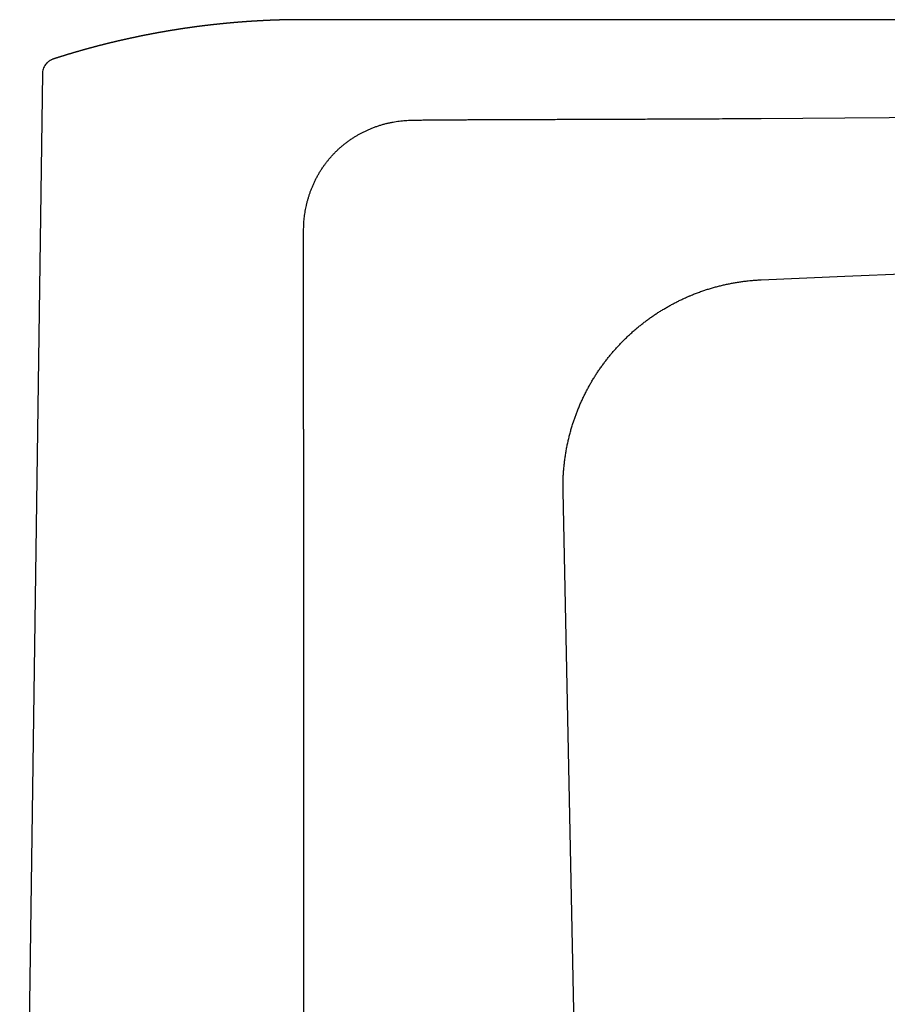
# Model space of a CAD drawing. Header units: millimetres. Extents: x 8 to 612, y 12 to 525.
# Tile 41 of 42: x 444 to 528, y 430 to 525. Entities that reach past the tile are written whole.
import ezdxf

# ---------------------------------------------------------------- set-up
doc = ezdxf.new("R2010")
doc.units = ezdxf.units.MM

msp = doc.modelspace()

# ---------------------------------------------------------------- linework, layer by layer
at = {"color": 7, "linetype": 'Continuous', "lineweight": 30}
for p, q in [((592.036, 524.835), (471.405, 524.835)), ((471.405, 524.828), (471.405, 524.829)), ((471.405, 524.829), (471.405, 524.828)), ((446.19, 519.628), (444.001, 363.035)), ((523.655, 500.083), (557.896, 501.559)), ((515.586, 499.735), (523.655, 500.083)), ((514.641, 499.671), (514.643, 499.671)), ((497.449, 485.976), (497.471, 486.039)), ((496.473, 480.504), (496.475, 480.577)), ((497.716, 419.495), (496.463, 479.345))]:
    msp.add_line(p, q, dxfattribs=at)
at = {"color": 7, "linetype": 'Continuous', "lineweight": 30, "flags": 128}
for points in [[(515.585, 515.311), (519.62, 515.338), (523.655, 515.365)], [(523.655, 515.365), (540.776, 515.481), (557.896, 515.597)]]:
    msp.add_lwpolyline(points, dxfattribs=at)
at = {"color": 7, "linetype": 'Continuous', "lineweight": 30}
for points, knots in [([(471.405, 524.83), (471.397, 524.83), (471.373, 524.83), (471.331, 524.83), (471.28, 524.831), (471.21, 524.831), (471.119, 524.832), (471.004, 524.832), (470.884, 524.832), (470.766, 524.832), (470.655, 524.832), (470.55, 524.831), (470.447, 524.831), (470.361, 524.83), (470.294, 524.829), (470.247, 524.829), (470.2, 524.828), (470.149, 524.828), (470.105, 524.827), (470.067, 524.826), (470.043, 524.826), (470.022, 524.826), (470.003, 524.826), (469.983, 524.825), (469.959, 524.825), (469.933, 524.824), (469.907, 524.824), (469.884, 524.824), (469.865, 524.823), (469.845, 524.823), (469.823, 524.823), (469.794, 524.822), (469.761, 524.821), (469.73, 524.821), (469.703, 524.82), (469.68, 524.82), (469.647, 524.819), (469.601, 524.818), (469.548, 524.817), (469.497, 524.816), (469.445, 524.815), (469.393, 524.813), (469.35, 524.812), (469.317, 524.811), (469.287, 524.811), (469.257, 524.81), (469.229, 524.809), (469.204, 524.808), (469.18, 524.808), (469.154, 524.807), (469.125, 524.806), (469.092, 524.805), (469.06, 524.804), (469.028, 524.803), (468.994, 524.802), (468.958, 524.801), (468.92, 524.8), (468.886, 524.799), (468.856, 524.798), (468.828, 524.797), (468.799, 524.796), (468.768, 524.795), (468.739, 524.794), (468.713, 524.793), (468.689, 524.792), (468.662, 524.791), (468.631, 524.79), (468.597, 524.789), (468.565, 524.788), (468.536, 524.787), (468.509, 524.786), (468.48, 524.784), (468.447, 524.783), (468.416, 524.782), (468.39, 524.781), (468.368, 524.78), (468.347, 524.779), (468.323, 524.778), (468.295, 524.777), (468.266, 524.776), (468.241, 524.775), (468.21, 524.774), (468.165, 524.772), (468.109, 524.769), (468.05, 524.767), (467.993, 524.764), (467.937, 524.762), (467.88, 524.759), (467.827, 524.757), (467.774, 524.754), (467.723, 524.752), (467.67, 524.749), (467.617, 524.747), (467.574, 524.744), (467.537, 524.743), (467.504, 524.741), (467.473, 524.739), (467.445, 524.738), (467.416, 524.736), (467.383, 524.735), (467.35, 524.733), (467.323, 524.731), (467.3, 524.73), (467.281, 524.729), (467.259, 524.728), (467.232, 524.727), (467.205, 524.725), (467.179, 524.724), (467.157, 524.722), (467.136, 524.721), (467.114, 524.72), (467.087, 524.719), (467.057, 524.717), (467.027, 524.715), (467.002, 524.714), (466.98, 524.713), (466.958, 524.711), (466.931, 524.71), (466.9, 524.708), (466.868, 524.706), (466.841, 524.704), (466.817, 524.703), (466.793, 524.702), (466.768, 524.7), (466.742, 524.699), (466.717, 524.697), (466.694, 524.696), (466.674, 524.694), (466.654, 524.693), (466.631, 524.692), (466.603, 524.69), (466.573, 524.688), (466.543, 524.686), (466.516, 524.685), (466.492, 524.683), (466.465, 524.681), (466.434, 524.679), (466.399, 524.677), (466.367, 524.675), (466.339, 524.673), (466.315, 524.672), (466.287, 524.67), (466.252, 524.668), (466.21, 524.665), (466.165, 524.662), (466.118, 524.659), (466.064, 524.655), (466.002, 524.651), (465.94, 524.646), (465.877, 524.642), (465.816, 524.637), (465.753, 524.633), (465.702, 524.629), (465.658, 524.626), (465.624, 524.624), (465.594, 524.621), (465.565, 524.619), (465.534, 524.617), (465.501, 524.614), (465.467, 524.612), (465.437, 524.609), (465.409, 524.607), (465.382, 524.605), (465.351, 524.603), (465.316, 524.6), (465.282, 524.597), (465.251, 524.595), (465.223, 524.593), (465.193, 524.59), (465.159, 524.588), (465.124, 524.585), (465.093, 524.582), (465.066, 524.58), (465.04, 524.578), (465.014, 524.576), (464.987, 524.574), (464.961, 524.572), (464.936, 524.57), (464.915, 524.568), (464.897, 524.566), (464.88, 524.565), (464.862, 524.563), (464.839, 524.562), (464.812, 524.559), (464.782, 524.557), (464.756, 524.555), (464.735, 524.553), (464.716, 524.551), (464.696, 524.549), (464.673, 524.547), (464.644, 524.545), (464.614, 524.542), (464.586, 524.54), (464.562, 524.538), (464.54, 524.536), (464.516, 524.534), (464.489, 524.531), (464.458, 524.529), (464.425, 524.526), (464.393, 524.523), (464.361, 524.52), (464.329, 524.517), (464.293, 524.514), (464.254, 524.51), (464.218, 524.507), (464.188, 524.504), (464.162, 524.502), (464.136, 524.499), (464.106, 524.497), (464.075, 524.494), (464.045, 524.491), (464.02, 524.489), (463.998, 524.487), (463.975, 524.484), (463.948, 524.482), (463.919, 524.479), (463.889, 524.476), (463.864, 524.474), (463.843, 524.472), (463.825, 524.47), (463.806, 524.468), (463.784, 524.466), (463.755, 524.463), (463.722, 524.46), (463.689, 524.457), (463.66, 524.454), (463.634, 524.451), (463.605, 524.449), (463.573, 524.445), (463.539, 524.442), (463.507, 524.439), (463.48, 524.436), (463.457, 524.434), (463.432, 524.431), (463.404, 524.428), (463.373, 524.425), (463.342, 524.422), (463.31, 524.419), (463.277, 524.415), (463.237, 524.411), (463.192, 524.406), (463.146, 524.402), (463.107, 524.397), (463.068, 524.393), (463.024, 524.389), (462.98, 524.384), (462.942, 524.38), (462.911, 524.376), (462.879, 524.373), (462.842, 524.369), (462.803, 524.365), (462.767, 524.361), (462.739, 524.358), (462.716, 524.355), (462.695, 524.353), (462.67, 524.35), (462.641, 524.347), (462.612, 524.344), (462.587, 524.341), (462.567, 524.338), (462.546, 524.336), (462.52, 524.333), (462.487, 524.329), (462.451, 524.325), (462.416, 524.321), (462.386, 524.318), (462.36, 524.315), (462.335, 524.312), (462.31, 524.309), (462.282, 524.306), (462.253, 524.303), (462.226, 524.299), (462.202, 524.296), (462.179, 524.294), (462.156, 524.291), (462.13, 524.288), (462.099, 524.284), (462.067, 524.281), (462.037, 524.277), (462.014, 524.274), (461.993, 524.272), (461.972, 524.269), (461.948, 524.266), (461.919, 524.263), (461.89, 524.259), (461.86, 524.256), (461.832, 524.252), (461.802, 524.249), (461.77, 524.245), (461.735, 524.24), (461.697, 524.236), (461.662, 524.231), (461.632, 524.228), (461.606, 524.224), (461.579, 524.221), (461.548, 524.217), (461.516, 524.213), (461.486, 524.209), (461.462, 524.206), (461.44, 524.203), (461.416, 524.2), (461.39, 524.197), (461.356, 524.193), (461.318, 524.188), (461.28, 524.183), (461.245, 524.178), (461.209, 524.174), (461.172, 524.169), (461.137, 524.164), (461.108, 524.16), (461.084, 524.157), (461.063, 524.154), (461.04, 524.151), (461.012, 524.148), (460.981, 524.144), (460.95, 524.139), (460.925, 524.136), (460.902, 524.133), (460.881, 524.13), (460.859, 524.127), (460.827, 524.123), (460.787, 524.117), (460.742, 524.111), (460.702, 524.106), (460.662, 524.1), (460.617, 524.094), (460.571, 524.088), (460.531, 524.082), (460.502, 524.078), (460.477, 524.075), (460.454, 524.071), (460.428, 524.068), (460.403, 524.064), (460.38, 524.061), (460.359, 524.058), (460.339, 524.055), (460.315, 524.052), (460.287, 524.048), (460.255, 524.043), (460.223, 524.039), (460.193, 524.034), (460.167, 524.031), (460.144, 524.027), (460.121, 524.024), (460.095, 524.02), (460.063, 524.016), (460.032, 524.011), (460.004, 524.007), (459.982, 524.004), (459.962, 524.001), (459.941, 523.998), (459.917, 523.994), (459.888, 523.99), (459.855, 523.985), (459.823, 523.98), (459.795, 523.976), (459.769, 523.972), (459.742, 523.968), (459.711, 523.964), (459.677, 523.958), (459.644, 523.953), (459.617, 523.949), (459.595, 523.946), (459.576, 523.943), (459.554, 523.94), (459.528, 523.936), (459.498, 523.931), (459.467, 523.926), (459.439, 523.922), (459.413, 523.918), (459.387, 523.914), (459.359, 523.91), (459.327, 523.905), (459.293, 523.9), (459.261, 523.895), (459.233, 523.89), (459.208, 523.886), (459.182, 523.882), (459.149, 523.877), (459.112, 523.871), (459.077, 523.866), (459.048, 523.861), (459.02, 523.857), (458.989, 523.852), (458.955, 523.846), (458.919, 523.84), (458.887, 523.835), (458.858, 523.831), (458.832, 523.826), (458.805, 523.822), (458.776, 523.817), (458.745, 523.812), (458.716, 523.807), (458.69, 523.803), (458.669, 523.8), (458.648, 523.796), (458.622, 523.792), (458.59, 523.787), (458.555, 523.781), (458.522, 523.775), (458.493, 523.771), (458.466, 523.766), (458.438, 523.761), (458.406, 523.756), (458.371, 523.75), (458.338, 523.745), (458.308, 523.74), (458.284, 523.735), (458.261, 523.732), (458.237, 523.727), (458.209, 523.723), (458.18, 523.718), (458.153, 523.713), (458.127, 523.709), (458.102, 523.704), (458.073, 523.7), (458.043, 523.694), (458.008, 523.688), (457.973, 523.682), (457.942, 523.677), (457.915, 523.672), (457.89, 523.668), (457.862, 523.663), (457.828, 523.657), (457.793, 523.651), (457.762, 523.645), (457.737, 523.641), (457.714, 523.637), (457.69, 523.632), (457.663, 523.628), (457.633, 523.622), (457.602, 523.617), (457.574, 523.612), (457.55, 523.608), (457.529, 523.604), (457.509, 523.6), (457.486, 523.596), (457.458, 523.591), (457.429, 523.586), (457.402, 523.581), (457.38, 523.577), (457.36, 523.573), (457.34, 523.57), (457.316, 523.565), (457.286, 523.56), (457.253, 523.554), (457.222, 523.548), (457.194, 523.543), (457.171, 523.539), (457.151, 523.535), (457.131, 523.531), (457.109, 523.527), (457.084, 523.523), (457.057, 523.518), (457.032, 523.513), (457.01, 523.509), (456.991, 523.505), (456.972, 523.502), (456.952, 523.498), (456.928, 523.494), (456.896, 523.488), (456.86, 523.481), (456.824, 523.474), (456.791, 523.468), (456.759, 523.462), (456.721, 523.455), (456.685, 523.448), (456.653, 523.442), (456.63, 523.437), (456.61, 523.433), (456.592, 523.43), (456.571, 523.426), (456.548, 523.421), (456.521, 523.416), (456.493, 523.411), (456.463, 523.405), (456.435, 523.4), (456.405, 523.394), (456.375, 523.388), (456.339, 523.381), (456.304, 523.374), (456.273, 523.368), (456.249, 523.363), (456.229, 523.36), (456.21, 523.356), (456.189, 523.352), (456.166, 523.347), (456.14, 523.342), (456.112, 523.336), (456.084, 523.331), (456.057, 523.326), (456.032, 523.321), (456.009, 523.316), (455.985, 523.311), (455.955, 523.305), (455.922, 523.299), (455.89, 523.292), (455.862, 523.287), (455.838, 523.282), (455.814, 523.277), (455.788, 523.272), (455.759, 523.266), (455.727, 523.259), (455.697, 523.253), (455.669, 523.247), (455.646, 523.243), (455.624, 523.238), (455.599, 523.233), (455.568, 523.227), (455.533, 523.22), (455.499, 523.212), (455.47, 523.206), (455.446, 523.202), (455.426, 523.197), (455.406, 523.193), (455.384, 523.189), (455.353, 523.182), (455.316, 523.175), (455.278, 523.167), (455.245, 523.16), (455.214, 523.153), (455.18, 523.146), (455.138, 523.137), (455.095, 523.128), (455.053, 523.119), (455.015, 523.111), (454.974, 523.102), (454.932, 523.094), (454.895, 523.086), (454.866, 523.079), (454.841, 523.074), (454.819, 523.069), (454.795, 523.064), (454.767, 523.058), (454.737, 523.052), (454.705, 523.045), (454.676, 523.038), (454.65, 523.033), (454.627, 523.028), (454.606, 523.023), (454.583, 523.018), (454.553, 523.012), (454.517, 523.004), (454.478, 522.995), (454.445, 522.988), (454.415, 522.981), (454.389, 522.976), (454.361, 522.969), (454.331, 522.963), (454.298, 522.955), (454.266, 522.948), (454.239, 522.942), (454.215, 522.937), (454.192, 522.932), (454.169, 522.927), (454.143, 522.921), (454.114, 522.914), (454.08, 522.907), (454.045, 522.899), (454.012, 522.891), (453.981, 522.884), (453.949, 522.877), (453.911, 522.869), (453.872, 522.86), (453.835, 522.851), (453.803, 522.844), (453.775, 522.837), (453.745, 522.831), (453.714, 522.823), (453.68, 522.816), (453.648, 522.808), (453.618, 522.801), (453.592, 522.795), (453.568, 522.79), (453.545, 522.784), (453.521, 522.779), (453.494, 522.772), (453.463, 522.765), (453.432, 522.758), (453.402, 522.751), (453.374, 522.744), (453.345, 522.738), (453.316, 522.731), (453.282, 522.723), (453.245, 522.714), (453.207, 522.705), (453.174, 522.697), (453.145, 522.69), (453.117, 522.684), (453.087, 522.677), (453.051, 522.668), (453.013, 522.659), (452.976, 522.65), (452.943, 522.642), (452.915, 522.635), (452.888, 522.629), (452.86, 522.622), (452.829, 522.615), (452.795, 522.606), (452.762, 522.598), (452.733, 522.591), (452.708, 522.585), (452.685, 522.58), (452.663, 522.574), (452.636, 522.568), (452.606, 522.561), (452.571, 522.552), (452.536, 522.543), (452.502, 522.535), (452.473, 522.528), (452.443, 522.52), (452.41, 522.512), (452.371, 522.503), (452.334, 522.493), (452.302, 522.485), (452.277, 522.479), (452.255, 522.474), (452.232, 522.468), (452.208, 522.462), (452.182, 522.455), (452.152, 522.448), (452.121, 522.44), (452.088, 522.432), (452.055, 522.423), (452.022, 522.415), (451.989, 522.407), (451.951, 522.397), (451.911, 522.387), (451.871, 522.377), (451.836, 522.368), (451.805, 522.36), (451.777, 522.353), (451.745, 522.344), (451.708, 522.335), (451.667, 522.324), (451.628, 522.314), (451.592, 522.305), (451.561, 522.297), (451.525, 522.288), (451.489, 522.278), (451.453, 522.269), (451.423, 522.261), (451.397, 522.254), (451.374, 522.248), (451.353, 522.243), (451.329, 522.236), (451.3, 522.229), (451.267, 522.22), (451.232, 522.211), (451.202, 522.203), (451.175, 522.196), (451.149, 522.189), (451.12, 522.181), (451.085, 522.172), (451.045, 522.161), (451.007, 522.151), (450.974, 522.142), (450.944, 522.134), (450.918, 522.127), (450.89, 522.119), (450.86, 522.111), (450.828, 522.103), (450.797, 522.094), (450.77, 522.087), (450.746, 522.081), (450.723, 522.074), (450.697, 522.067), (450.666, 522.059), (450.63, 522.049), (450.593, 522.039), (450.56, 522.03), (450.53, 522.022), (450.5, 522.013), (450.467, 522.004), (450.427, 521.993), (450.388, 521.982), (450.354, 521.973), (450.328, 521.966), (450.305, 521.959), (450.283, 521.953), (450.26, 521.947), (450.234, 521.94), (450.204, 521.931), (450.171, 521.922), (450.138, 521.913), (450.108, 521.904), (450.082, 521.897), (450.056, 521.89), (450.028, 521.882), (449.995, 521.873), (449.958, 521.862), (449.92, 521.851), (449.886, 521.842), (449.855, 521.833), (449.828, 521.825), (449.78, 521.811), (449.713, 521.792), (449.632, 521.769), (449.552, 521.746), (449.472, 521.723), (449.393, 521.7), (449.332, 521.682), (449.288, 521.669), (449.254, 521.659), (449.218, 521.649), (449.185, 521.639), (449.155, 521.63), (449.129, 521.622), (449.105, 521.615), (449.081, 521.608), (449.054, 521.6), (449.024, 521.591), (448.991, 521.581), (448.957, 521.571), (448.925, 521.561), (448.894, 521.552), (448.864, 521.543), (448.834, 521.534), (448.801, 521.524), (448.763, 521.513), (448.72, 521.5), (448.676, 521.487), (448.636, 521.475), (448.6, 521.464), (448.567, 521.454), (448.532, 521.443), (448.495, 521.432), (448.456, 521.42), (448.419, 521.409), (448.385, 521.398), (448.356, 521.39), (448.329, 521.381), (448.301, 521.373), (448.271, 521.363), (448.239, 521.353), (448.203, 521.342), (448.168, 521.331), (448.135, 521.321), (448.106, 521.312), (448.08, 521.304), (448.055, 521.296), (448.027, 521.288), (447.993, 521.277), (447.953, 521.264), (447.909, 521.251), (447.867, 521.238), (447.829, 521.226), (447.795, 521.215), (447.763, 521.205), (447.729, 521.194), (447.692, 521.182), (447.653, 521.17), (447.615, 521.158), (447.581, 521.147), (447.55, 521.137), (447.523, 521.129), (447.494, 521.12), (447.461, 521.109), (447.422, 521.096), (447.378, 521.082), (447.33, 521.067), (447.284, 521.052), (447.252, 521.042), (447.236, 521.037), (447.233, 521.036)], [0, 0, 0, 0, 0.000936, 0.003007, 0.005087, 0.00717, 0.011508, 0.016232, 0.021245, 0.026205, 0.030589, 0.034779, 0.039004, 0.043238, 0.045237, 0.047186, 0.049032, 0.050937, 0.053385, 0.054498, 0.055472, 0.056332, 0.05709, 0.057831, 0.058806, 0.059953, 0.061066, 0.061981, 0.062725, 0.063429, 0.064306, 0.065443, 0.066961, 0.068335, 0.069312, 0.070175, 0.071123, 0.073452, 0.075785, 0.077516, 0.079725, 0.082119, 0.083865, 0.084963, 0.086188, 0.087462, 0.088668, 0.089644, 0.090521, 0.091598, 0.092832, 0.094065, 0.095566, 0.096754, 0.098021, 0.099625, 0.10122, 0.102651, 0.103802, 0.104815, 0.106066, 0.107353, 0.108571, 0.109649, 0.11055, 0.111519, 0.112879, 0.114313, 0.115667, 0.11683, 0.117816, 0.119003, 0.120416, 0.12179, 0.122795, 0.12366, 0.124405, 0.125352, 0.126601, 0.127886, 0.128871, 0.129637, 0.131693, 0.13444, 0.136468, 0.13895, 0.141349, 0.143284, 0.145927, 0.147926, 0.149685, 0.152233, 0.154308, 0.156169, 0.157497, 0.158933, 0.160202, 0.161192, 0.162358, 0.163804, 0.165177, 0.166396, 0.167186, 0.167898, 0.168788, 0.169921, 0.171118, 0.172112, 0.173051, 0.173895, 0.1747, 0.175751, 0.177127, 0.178409, 0.179377, 0.180189, 0.181075, 0.182117, 0.183467, 0.184889, 0.185969, 0.186833, 0.187794, 0.188886, 0.189876, 0.190968, 0.191945, 0.19274, 0.193421, 0.19441, 0.195547, 0.196794, 0.198102, 0.199205, 0.200095, 0.201098, 0.202483, 0.203948, 0.205348, 0.2064, 0.207317, 0.208362, 0.209806, 0.211597, 0.213526, 0.215225, 0.217407, 0.220115, 0.222794, 0.224982, 0.227822, 0.230293, 0.232655, 0.234129, 0.23559, 0.236829, 0.237865, 0.239116, 0.240564, 0.241978, 0.243265, 0.244285, 0.245339, 0.246588, 0.248065, 0.249596, 0.250814, 0.25185, 0.253054, 0.254467, 0.255989, 0.257294, 0.258286, 0.259304, 0.260458, 0.261466, 0.262627, 0.26368, 0.26452, 0.265194, 0.265869, 0.266561, 0.267466, 0.268635, 0.269959, 0.271038, 0.271844, 0.272607, 0.273368, 0.274267, 0.275463, 0.276822, 0.277959, 0.278874, 0.279789, 0.280664, 0.281767, 0.283134, 0.284439, 0.285877, 0.287085, 0.288297, 0.289847, 0.291484, 0.293026, 0.294238, 0.295166, 0.296234, 0.297453, 0.298829, 0.300099, 0.301062, 0.301916, 0.302823, 0.303897, 0.305129, 0.306454, 0.307498, 0.308271, 0.308998, 0.309727, 0.310584, 0.311702, 0.313313, 0.314647, 0.31576, 0.316762, 0.317888, 0.319289, 0.320729, 0.322093, 0.323134, 0.324023, 0.325009, 0.326138, 0.327425, 0.328823, 0.32999, 0.331377, 0.332814, 0.334889, 0.336957, 0.338387, 0.339775, 0.341728, 0.343778, 0.345173, 0.346341, 0.347611, 0.34915, 0.350837, 0.352384, 0.353551, 0.354338, 0.355173, 0.356181, 0.35742, 0.358697, 0.359706, 0.360484, 0.361235, 0.362269, 0.363637, 0.365276, 0.366714, 0.367939, 0.368993, 0.369891, 0.370944, 0.3721, 0.373316, 0.374486, 0.37545, 0.376331, 0.377245, 0.378258, 0.379558, 0.381048, 0.38225, 0.383158, 0.38395, 0.384749, 0.385743, 0.38698, 0.388228, 0.389349, 0.390654, 0.391764, 0.393014, 0.394496, 0.396156, 0.397662, 0.398786, 0.399867, 0.400841, 0.402126, 0.403612, 0.404829, 0.405781, 0.40666, 0.407542, 0.408631, 0.409931, 0.41173, 0.413298, 0.414571, 0.416, 0.417739, 0.419169, 0.420368, 0.421269, 0.422106, 0.422956, 0.424071, 0.425536, 0.426809, 0.42784, 0.428732, 0.429556, 0.430411, 0.431457, 0.433493, 0.435427, 0.436917, 0.438425, 0.440335, 0.442532, 0.444012, 0.445328, 0.4461, 0.447073, 0.448214, 0.449275, 0.450204, 0.451029, 0.451787, 0.452767, 0.453916, 0.455246, 0.456666, 0.457946, 0.45898, 0.459852, 0.460763, 0.461794, 0.463122, 0.464595, 0.46568, 0.466528, 0.467333, 0.468133, 0.469109, 0.470311, 0.471782, 0.47312, 0.474271, 0.475257, 0.476351, 0.477593, 0.479046, 0.480529, 0.481653, 0.482425, 0.483197, 0.484026, 0.485126, 0.486478, 0.487709, 0.488899, 0.489946, 0.490924, 0.492077, 0.493447, 0.494892, 0.496276, 0.497368, 0.498338, 0.499365, 0.50065, 0.502411, 0.503888, 0.505003, 0.506054, 0.507268, 0.50883, 0.510314, 0.51168, 0.512817, 0.513837, 0.514983, 0.516107, 0.517449, 0.518769, 0.51978, 0.520584, 0.521385, 0.522412, 0.523791, 0.525344, 0.526705, 0.527899, 0.528926, 0.530045, 0.531352, 0.532861, 0.534375, 0.535526, 0.536468, 0.53741, 0.538322, 0.539507, 0.540813, 0.541938, 0.542896, 0.54401, 0.545081, 0.546377, 0.547815, 0.549361, 0.550687, 0.551708, 0.552689, 0.553758, 0.555227, 0.556828, 0.558102, 0.559071, 0.559971, 0.560937, 0.562087, 0.563353, 0.564665, 0.565874, 0.566845, 0.567627, 0.56845, 0.569365, 0.570511, 0.571843, 0.572969, 0.573845, 0.574619, 0.575378, 0.576379, 0.577665, 0.579075, 0.580387, 0.581549, 0.582521, 0.583261, 0.584073, 0.584974, 0.586022, 0.587214, 0.588297, 0.589155, 0.589918, 0.590676, 0.591457, 0.59243, 0.593633, 0.595401, 0.596913, 0.598163, 0.599433, 0.600943, 0.6028, 0.60398, 0.604901, 0.605661, 0.606419, 0.607211, 0.60819, 0.609384, 0.610571, 0.61166, 0.61302, 0.614158, 0.615363, 0.616781, 0.618563, 0.619745, 0.620666, 0.621448, 0.622231, 0.623057, 0.624036, 0.625172, 0.626325, 0.627459, 0.628659, 0.629637, 0.630561, 0.631526, 0.632737, 0.634243, 0.635609, 0.636718, 0.637711, 0.638646, 0.639711, 0.640941, 0.642252, 0.643639, 0.644773, 0.645651, 0.6465, 0.647522, 0.648828, 0.65036, 0.651827, 0.653138, 0.653999, 0.654791, 0.655597, 0.656474, 0.657578, 0.659473, 0.661038, 0.662348, 0.663555, 0.664916, 0.666568, 0.668784, 0.670382, 0.671813, 0.673488, 0.675528, 0.676971, 0.678185, 0.679131, 0.680034, 0.680968, 0.682135, 0.683462, 0.684792, 0.686065, 0.687139, 0.688026, 0.688893, 0.68979, 0.690932, 0.69268, 0.694304, 0.695704, 0.69686, 0.697978, 0.699, 0.700327, 0.701816, 0.703125, 0.704262, 0.705263, 0.706147, 0.707067, 0.708105, 0.709395, 0.710789, 0.712381, 0.713723, 0.71493, 0.716207, 0.717763, 0.719632, 0.721143, 0.722416, 0.723562, 0.72475, 0.726108, 0.727513, 0.728952, 0.730169, 0.731231, 0.732197, 0.733159, 0.734121, 0.735245, 0.736598, 0.73794, 0.739096, 0.740376, 0.741522, 0.742691, 0.744031, 0.745743, 0.747368, 0.748747, 0.749943, 0.751049, 0.752219, 0.753722, 0.755489, 0.757061, 0.758402, 0.759538, 0.760648, 0.761713, 0.76309, 0.764592, 0.765997, 0.767224, 0.768232, 0.769128, 0.770032, 0.771111, 0.77242, 0.773799, 0.77552, 0.776894, 0.778045, 0.779221, 0.780606, 0.782235, 0.784048, 0.785299, 0.78628, 0.787192, 0.788109, 0.78911, 0.790204, 0.791453, 0.792851, 0.794128, 0.795624, 0.796957, 0.798284, 0.799785, 0.801713, 0.803402, 0.804856, 0.806082, 0.807236, 0.808469, 0.810082, 0.811851, 0.813666, 0.815064, 0.816303, 0.817679, 0.819531, 0.820896, 0.822184, 0.82328, 0.824192, 0.825083, 0.826011, 0.827186, 0.828731, 0.830204, 0.831525, 0.832623, 0.833609, 0.834764, 0.836268, 0.838073, 0.839737, 0.841134, 0.842289, 0.843434, 0.844496, 0.845826, 0.847219, 0.848543, 0.849705, 0.850664, 0.851561, 0.852623, 0.853942, 0.855531, 0.857137, 0.858586, 0.859722, 0.860968, 0.862325, 0.864011, 0.865926, 0.867285, 0.868356, 0.86926, 0.870163, 0.871116, 0.872192, 0.87341, 0.874939, 0.876414, 0.877631, 0.878718, 0.879742, 0.880912, 0.882235, 0.88391, 0.885583, 0.887065, 0.888309, 0.889431, 0.89058, 0.894384, 0.897949, 0.900792, 0.904575, 0.908114, 0.910934, 0.912231, 0.913714, 0.915305, 0.91677, 0.917974, 0.919076, 0.92013, 0.921093, 0.922139, 0.923456, 0.924941, 0.926415, 0.927745, 0.929077, 0.930308, 0.931563, 0.932904, 0.934538, 0.936391, 0.938446, 0.940078, 0.941538, 0.943045, 0.944366, 0.945962, 0.947704, 0.949373, 0.950779, 0.951941, 0.953095, 0.954271, 0.955516, 0.956908, 0.958474, 0.960042, 0.961466, 0.962636, 0.963725, 0.964796, 0.965866, 0.967331, 0.969127, 0.971061, 0.972904, 0.974505, 0.975912, 0.977265, 0.978671, 0.980235, 0.98207, 0.983614, 0.985143, 0.986469, 0.987566, 0.98863, 0.990176, 0.9918, 0.993702, 0.995837, 0.997982, 0.999513, 1, 1, 1, 1]), ([(446.636, 520.671), (446.583, 520.615), (446.476, 520.501), (446.353, 520.297), (446.264, 520.079), (446.206, 519.854), (446.196, 519.702), (446.191, 519.628)], [0, 0, 0, 0, 0.198642, 0.404713, 0.608111, 0.807356, 1, 1, 1, 1]), ([(447.232, 521.035), (447.21, 521.028), (447.158, 521.011), (447.08, 520.978), (446.996, 520.937), (446.914, 520.89), (446.834, 520.837), (446.756, 520.78), (446.683, 520.717), (446.633, 520.671), (446.61, 520.646), (446.608, 520.644)], [0, 0, 0, 0, 0.100303, 0.230154, 0.359781, 0.488213, 0.615165, 0.741193, 0.866778, 0.992272, 1, 1, 1, 1]), ([(447.232, 521.036), (447.232, 521.036), (447.232, 521.036), (447.232, 521.036), (447.232, 521.036)], [0, 0, 0, 0, 0.713305, 1, 1, 1, 1]), ([(471.417, 504.642), (471.419, 504.742), (471.424, 504.94), (471.44, 505.236), (471.462, 505.526), (471.491, 505.812), (471.527, 506.093), (471.57, 506.369), (471.621, 506.644), (471.68, 506.922), (471.749, 507.206), (471.827, 507.495), (471.914, 507.783), (472.009, 508.07), (472.113, 508.357), (472.227, 508.65), (472.353, 508.946), (472.491, 509.244), (472.637, 509.538), (472.794, 509.827), (472.959, 510.11), (473.134, 510.389), (473.312, 510.655), (473.493, 510.908), (473.675, 511.148), (473.864, 511.382), (474.06, 511.61), (474.262, 511.832), (474.477, 512.054), (474.705, 512.276), (474.946, 512.496), (475.195, 512.708), (475.451, 512.913), (475.715, 513.111), (475.985, 513.3), (476.253, 513.475), (476.517, 513.636), (476.777, 513.786), (477.042, 513.928), (477.31, 514.063), (477.584, 514.19), (477.869, 514.314), (478.166, 514.433), (478.475, 514.545), (478.786, 514.648), (479.1, 514.741), (479.416, 514.825), (479.735, 514.899), (480.047, 514.961), (480.351, 515.013), (480.648, 515.054), (480.946, 515.087), (481.245, 515.112), (481.546, 515.129), (481.747, 515.133), (481.848, 515.135)], [0, 0, 0, 0, 0.018277, 0.0362831, 0.0540289, 0.0715255, 0.0887844, 0.1058175, 0.1226372, 0.1397605, 0.1578542, 0.1760509, 0.194364, 0.2128066, 0.2313909, 0.2501298, 0.2701846, 0.290198, 0.31019, 0.3301805, 0.3501896, 0.3702372, 0.3903385, 0.4087196, 0.4270588, 0.4453717, 0.4636743, 0.4819822, 0.5003114, 0.520188, 0.5400838, 0.5600202, 0.5800181, 0.6000983, 0.6202811, 0.6403031, 0.6585771, 0.6768561, 0.6951546, 0.7134874, 0.731869, 0.7503137, 0.7703623, 0.7903618, 0.8103307, 0.8302874, 0.8502506, 0.870239, 0.890161, 0.9083921, 0.9266338, 0.9449008, 0.9632078, 0.9815694, 1, 1, 1, 1]), ([(481.848, 515.135), (481.985, 515.138), (482.267, 515.145), (482.701, 515.154), (483.156, 515.161), (483.632, 515.168), (484.129, 515.174), (484.6, 515.178), (485.041, 515.181), (485.432, 515.184), (485.71, 515.185), (485.873, 515.186), (485.932, 515.186), (485.991, 515.186), (486.039, 515.186), (486.107, 515.186), (486.2, 515.187), (486.336, 515.187), (486.492, 515.187), (486.668, 515.188), (486.857, 515.188), (487.055, 515.188), (487.263, 515.189), (487.487, 515.189), (487.685, 515.189), (487.855, 515.19), (487.991, 515.19), (488.124, 515.19), (488.251, 515.19), (488.369, 515.19), (488.545, 515.191), (488.775, 515.191), (489.055, 515.192), (489.32, 515.192), (489.571, 515.193), (489.808, 515.194), (490.031, 515.195), (490.237, 515.196), (490.434, 515.197), (490.627, 515.198), (490.825, 515.199), (491.118, 515.2), (491.512, 515.202), (492.014, 515.205), (492.54, 515.207), (493.089, 515.21), (493.663, 515.212), (494.26, 515.215), (494.887, 515.217), (495.544, 515.22), (496.231, 515.223), (496.86, 515.225), (497.424, 515.227), (497.899, 515.229), (498.227, 515.23), (498.404, 515.231), (498.449, 515.231), (498.493, 515.231), (498.537, 515.232), (498.582, 515.232), (498.626, 515.232), (498.671, 515.232), (500.068, 515.237), (502.053, 515.245), (504.06, 515.252), (504.738, 515.254), (504.851, 515.255), (504.965, 515.255), (505.078, 515.256), (505.199, 515.256), (505.338, 515.256), (505.749, 515.258), (506.528, 515.261), (507.674, 515.266), (508.939, 515.272), (510.226, 515.278), (511.534, 515.285), (512.865, 515.293), (514.218, 515.301), (515.127, 515.307), (515.585, 515.311)], [0, 0, 0, 0, 0.01223, 0.025086, 0.038568, 0.052676, 0.067411, 0.082772, 0.094529, 0.106629, 0.11756, 0.119302, 0.12105, 0.122805, 0.124567, 0.12536, 0.128802, 0.132839, 0.137471, 0.142698, 0.148519, 0.154207, 0.160367, 0.166998, 0.174102, 0.178011, 0.18205, 0.186219, 0.189877, 0.193331, 0.196721, 0.205488, 0.213797, 0.221647, 0.22904, 0.236112, 0.242706, 0.248824, 0.25446, 0.260193, 0.266064, 0.272071, 0.286235, 0.301105, 0.316684, 0.33297, 0.349964, 0.367666, 0.386075, 0.405712, 0.426095, 0.447223, 0.461577, 0.476255, 0.489441, 0.490749, 0.49206, 0.493374, 0.49469, 0.496008, 0.497329, 0.498652, 0.499978, 0.621597, 0.675109, 0.678472, 0.681836, 0.6852, 0.688563, 0.691927, 0.695955, 0.700919, 0.728443, 0.765282, 0.802773, 0.840916, 0.87971, 0.919155, 0.959252, 1, 1, 1, 1]), ([(471.427, 479.341), (471.427, 479.512), (471.426, 479.851), (471.426, 480.354), (471.425, 480.849), (471.425, 481.335), (471.424, 481.813), (471.423, 482.274), (471.423, 482.718), (471.422, 483.145), (471.422, 483.564), (471.421, 483.976), (471.421, 484.38), (471.42, 484.777), (471.42, 485.166), (471.419, 485.547), (471.419, 485.921), (471.418, 486.285), (471.418, 486.64), (471.418, 486.985), (471.417, 487.322), (471.417, 487.655), (471.416, 487.981), (471.416, 488.303), (471.415, 488.616), (471.415, 488.922), (471.415, 489.219), (471.414, 489.506), (471.414, 489.785), (471.413, 490.056), (471.413, 490.319), (471.413, 490.576), (471.412, 490.825), (471.412, 491.066), (471.412, 491.292), (471.411, 491.502), (471.411, 491.689), (471.411, 491.833), (471.411, 491.915), (471.411, 491.944), (471.411, 491.952), (471.411, 491.96), (471.411, 491.968), (471.411, 491.976), (471.411, 491.984), (471.41, 492.143), (471.41, 492.45), (471.409, 492.902), (471.409, 493.345), (471.408, 493.78), (471.408, 494.204), (471.407, 494.617), (471.407, 495.02), (471.406, 495.414), (471.406, 495.799), (471.406, 496.177), (471.406, 496.546), (471.405, 496.907), (471.405, 497.246), (471.405, 497.564), (471.405, 497.85), (471.405, 498.043), (471.405, 498.148), (471.405, 498.176), (471.405, 498.205), (471.405, 498.233), (471.405, 498.261), (471.405, 498.289), (471.405, 498.462), (471.405, 498.777), (471.406, 499.232), (471.406, 499.681), (471.406, 500.107), (471.407, 500.51), (471.407, 500.875), (471.407, 501.16), (471.408, 501.34), (471.408, 501.411), (471.408, 501.437), (471.408, 501.444), (471.408, 501.451), (471.408, 501.458), (471.408, 501.465), (471.408, 501.473), (471.408, 501.56), (471.408, 501.723), (471.409, 501.96), (471.409, 502.187), (471.409, 502.404), (471.41, 502.611), (471.41, 502.807), (471.411, 502.989), (471.411, 503.157), (471.411, 503.311), (471.412, 503.456), (471.412, 503.593), (471.412, 503.722), (471.413, 503.841), (471.413, 503.951), (471.413, 504.052), (471.414, 504.145), (471.414, 504.23), (471.414, 504.307), (471.415, 504.376), (471.415, 504.435), (471.415, 504.484), (471.415, 504.525), (471.416, 504.559), (471.416, 504.587), (471.416, 504.61), (471.416, 504.626), (471.417, 504.635), (471.417, 504.64), (471.417, 504.641), (471.417, 504.642), (471.417, 504.642)], [0, 0, 0, 0, 0.020239, 0.04014, 0.059703, 0.078928, 0.097816, 0.116365, 0.133545, 0.150424, 0.167003, 0.183282, 0.19926, 0.214938, 0.230316, 0.245393, 0.26017, 0.274646, 0.288571, 0.302207, 0.315553, 0.328609, 0.341604, 0.3543, 0.366695, 0.378789, 0.390583, 0.401874, 0.412876, 0.423587, 0.434009, 0.444141, 0.453984, 0.463536, 0.472799, 0.48071, 0.488397, 0.494976, 0.497816, 0.498133, 0.498449, 0.498765, 0.49908, 0.499395, 0.49971, 0.500024, 0.518229, 0.536097, 0.553627, 0.570818, 0.587672, 0.603895, 0.619793, 0.635365, 0.65061, 0.66553, 0.680124, 0.694391, 0.708333, 0.720332, 0.732078, 0.742206, 0.743331, 0.744453, 0.745572, 0.74669, 0.747804, 0.748917, 0.750026, 0.76826, 0.786254, 0.804009, 0.821525, 0.836741, 0.851772, 0.864846, 0.870553, 0.873055, 0.873336, 0.873616, 0.873897, 0.874177, 0.874457, 0.874738, 0.875018, 0.884778, 0.894141, 0.903108, 0.911678, 0.919851, 0.927627, 0.935007, 0.941423, 0.947506, 0.953255, 0.958671, 0.963754, 0.968503, 0.972809, 0.976798, 0.980471, 0.983828, 0.986868, 0.989592, 0.992, 0.993847, 0.995453, 0.996816, 0.997937, 0.998816, 0.999453, 0.999847, 0.999954, 0.999984, 1, 1, 1, 1]), ([(514.643, 499.671), (514.708, 499.677), (514.897, 499.695), (515.212, 499.717), (515.461, 499.729), (515.586, 499.735)], [0, 0, 0, 0, 0.20739, 0.603701, 1, 1, 1, 1]), ([(508.61, 498.15), (508.698, 498.187), (508.914, 498.279), (509.261, 498.416), (509.65, 498.561), (510.035, 498.696), (510.418, 498.821), (510.797, 498.937), (511.178, 499.045), (511.561, 499.146), (511.946, 499.239), (512.333, 499.325), (512.721, 499.403), (513.117, 499.474), (513.521, 499.539), (513.932, 499.595), (514.306, 499.64), (514.543, 499.662), (514.643, 499.671)], [0, 0, 0, 0, 0.046215, 0.112622, 0.17903, 0.245441, 0.308837, 0.372236, 0.43564, 0.499049, 0.562462, 0.625879, 0.689299, 0.752721, 0.819163, 0.885601, 0.952031, 1, 1, 1, 1]), ([(497.418, 485.882), (497.455, 485.993), (497.53, 486.224), (497.652, 486.57), (497.786, 486.93), (497.931, 487.297), (498.087, 487.67), (498.251, 488.04), (498.422, 488.406), (498.601, 488.769), (498.783, 489.121), (498.969, 489.463), (499.157, 489.795), (499.351, 490.123), (499.552, 490.447), (499.759, 490.767), (499.972, 491.084), (500.191, 491.396), (500.416, 491.704), (500.647, 492.007), (500.882, 492.305), (501.121, 492.596), (501.364, 492.881), (501.612, 493.161), (501.873, 493.444), (502.146, 493.729), (502.431, 494.015), (502.722, 494.296), (503.019, 494.571), (503.322, 494.839), (503.624, 495.097), (503.925, 495.344), (504.224, 495.58), (504.528, 495.81), (504.836, 496.034), (505.149, 496.253), (505.466, 496.466), (505.786, 496.672), (506.111, 496.872), (506.439, 497.066), (506.769, 497.253), (507.101, 497.433), (507.433, 497.605), (507.769, 497.771), (508.117, 497.934), (508.404, 498.063), (508.579, 498.137), (508.63, 498.158)], [0, 0, 0, 0, 0.020514, 0.042353, 0.064191, 0.087775, 0.111359, 0.134945, 0.158531, 0.182118, 0.205704, 0.227942, 0.25018, 0.272418, 0.294654, 0.316892, 0.33913, 0.361368, 0.383608, 0.405848, 0.428088, 0.44993, 0.471773, 0.493615, 0.515456, 0.539042, 0.56263, 0.586218, 0.609807, 0.633397, 0.656987, 0.679228, 0.70147, 0.723711, 0.745951, 0.768192, 0.790434, 0.812677, 0.834921, 0.857164, 0.879408, 0.901255, 0.923101, 0.944946, 0.966791, 0.990381, 1, 1, 1, 1]), ([(508.35, 498.036), (508.397, 498.058), (508.485, 498.098), (508.573, 498.134), (508.614, 498.151)], [0, 0, 0, 0, 0.546928, 1, 1, 1, 1]), ([(496.473, 480.508), (496.474, 480.534), (496.478, 480.679), (496.493, 480.942), (496.518, 481.319), (496.553, 481.717), (496.599, 482.135), (496.653, 482.552), (496.717, 482.97), (496.79, 483.39), (496.872, 483.81), (496.963, 484.228), (497.063, 484.644), (497.171, 485.055), (497.287, 485.462), (497.387, 485.789), (497.451, 485.98), (497.47, 486.039)], [0, 0, 0, 0, 0.013715, 0.076984, 0.140258, 0.214835, 0.289415, 0.363995, 0.438572, 0.5145, 0.590418, 0.666325, 0.74222, 0.818105, 0.892624, 0.967138, 1, 1, 1, 1]), ([(496.463, 479.345), (496.461, 479.48), (496.456, 479.749), (496.462, 480.154), (496.468, 480.428), (496.475, 480.567), (496.475, 480.571)], [0, 0, 0, 0, 0.329806, 0.659609, 0.989413, 1, 1, 1, 1]), ([(471.422, 419.491), (471.423, 429.466), (471.424, 449.416), (471.426, 469.366), (471.427, 479.341)], [0, 0, 0, 0, 0.5, 1, 1, 1, 1])]:
    msp.add_open_spline(points, degree=3, knots=knots, dxfattribs=at)

doc.saveas('drawing.dxf')
